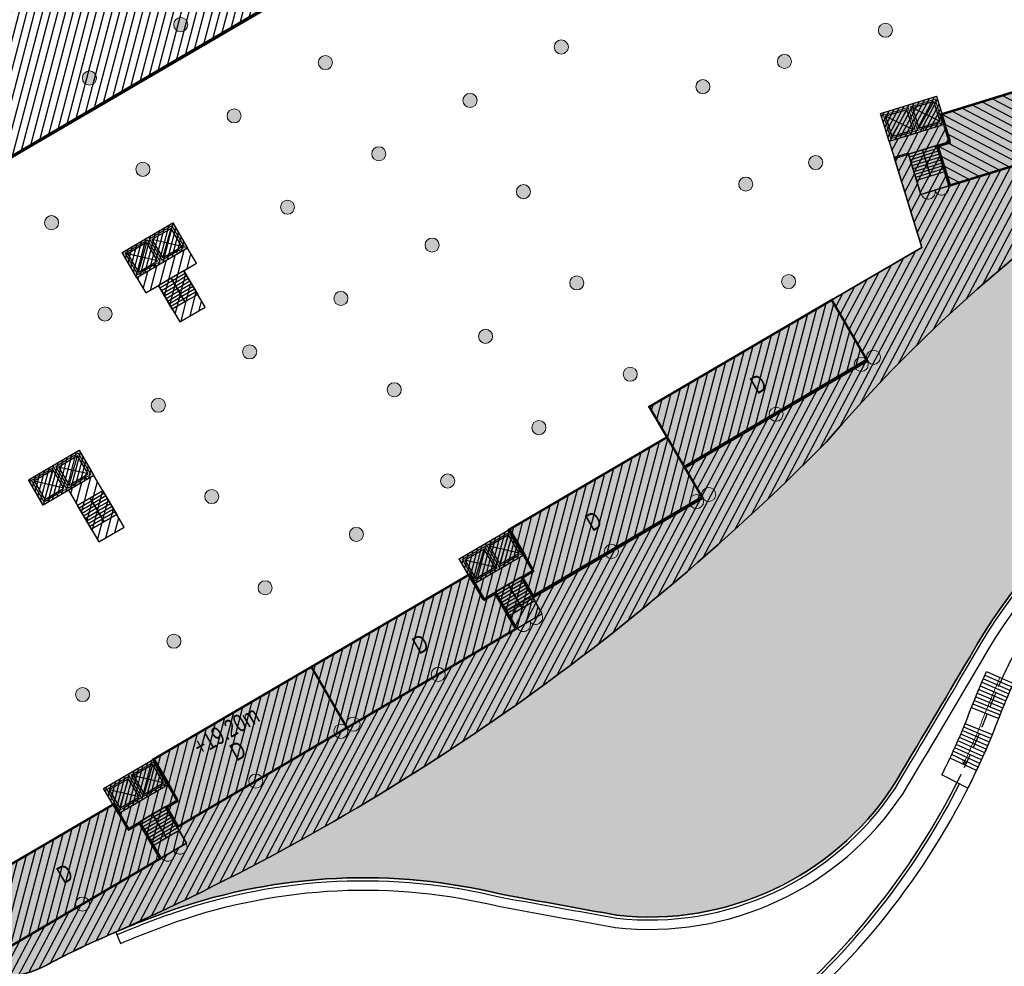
# Model space of a CAD drawing. Header units: millimetres. Extents: x -1402 to -179, y -280 to 6164.
# Tile 79 of 212: x -730 to -646, y 1825 to 1905. Entities that reach past the tile are written whole.
import ezdxf

# ---------------------------------------------------------------- set-up
doc = ezdxf.new("R2010")
doc.units = ezdxf.units.MM
doc.linetypes.add('AJN-Projection', pattern=[0.375, 0.25, -0.125])
doc.layers.get('0').update_dxf_attribs({"linetype": 'CONTINUOUS'})
for name, color, linetype, lineweight in [('AJN-2-POT 120', 2, 'CONTINUOUS', 20), ('AJN-2-SBT-C', 2, 'CONTINUOUS', 20), ('AJN-5-ASC-C', 230, 'CONTINUOUS', 30), ('AJN-7-500-A', 10, 'CONTINUOUS', 18), ('AJN-8-252-H', 252, 'CONTINUOUS', 20)]:
    doc.layers.add(name, color=color, linetype=linetype, lineweight=lineweight)
for name, color, linetype, true_color in [('AJN-2-SBT-H', 7, 'CONTINUOUS', 0x6e6e6e), ('AJN-9-SRF-MARINHORIZON-CIRCULATION 50 %', 7, 'CONTINUOUS', 0xff80ff), ('AJN-9-SRF-MARINHORIZON-CIRUCLATION 100 %', 7, 'CONTINUOUS', 0xd100d1), ('AJN-9-SRF-MARINHORIZON-HOUSING DUPLEX', 7, 'CONTINUOUS', 0x96cd7e), ('AJN-9-SRF-MARINHORIZON-SERVICE', 7, 'CONTINUOUS', 0x645418), ('AJN-9-SRF-MARINHORIZON-TERRACE 50%', 7, 'CONTINUOUS', 0xf8d731)]:
    doc.layers.add(name, color=color, linetype=linetype, true_color=true_color)
for name, color, linetype in [('AJN-2-SBT-P', 251, 'AJN-Projection'), ('AJN-2-SBT-V', 51, 'CONTINUOUS'), ('AJN-3-MEX-V', 141, 'CONTINUOUS'), ('AJN-8-251-H', 251, 'CONTINUOUS'), ('AJN-8-254-H', 254, 'CONTINUOUS')]:
    doc.layers.add(name, color=color, linetype=linetype)
doc.layers.add('AJN-6-Etang', color=7, linetype='CONTINUOUS', lineweight=15, true_color=0x46a499)
doc.styles.get("Standard").update_dxf_attribs({"font": 'rs.shx', "bigfont": 'hztxt.shx'})

# ---------------------------------------------------------------- blocks, each defined once
blk = doc.blocks.new('1.20diam')
at = {"layer": 'AJN-2-SBT-H'}
h = blk.add_hatch(color=256, dxfattribs=at)
h.dxf.hatch_style = 1
edge = h.paths.add_edge_path()
edge.add_arc((0, 0), 0.6, 0, 360)
at = {"layer": 'AJN-2-POT 120', "linetype": 'Continuous'}
blk.add_circle((0, 0), 0.6, dxfattribs=at)
blk = doc.blocks.new('ESCALIER COURBE')
at = {"layer": 'AJN-8-251-H', "linetype": 'Continuous'}
for p, q in [((-2.526190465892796, 0.9008808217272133), (-0.62480087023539, -0.7224644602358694)), ((-2.309378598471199, 1.153708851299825), (-0.415090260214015, -0.477917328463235)), ((-2.091465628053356, 1.405588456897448), (-0.2043146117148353, -0.2342875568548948)), ((-1.872455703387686, 1.656514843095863), (0.007522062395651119, 0.008420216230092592)), ((-3.169978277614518, 0.1367544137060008), (-1.247502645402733, -1.461563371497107)), ((-2.956494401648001, 0.3923987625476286), (-1.041011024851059, -1.214292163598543)), ((-2.741897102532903, 0.647109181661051), (-0.8334424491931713, -0.9679242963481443)), ((-3.800957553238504, -0.6379605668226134), (-1.858627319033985, -2.210246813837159)), ((-3.590847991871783, -0.3795556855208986), (-1.6553966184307, -1.960301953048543)), ((-3.382344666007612, -0.1198189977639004), (-1.452913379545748, -1.709733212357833)), ((-4.009937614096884, -0.8972797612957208), (-2.060765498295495, -2.461076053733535)), ((-3.205460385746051, -3.89750844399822), (-5.125533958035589, -2.296472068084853)), ((-2.993377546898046, -3.641805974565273), (-4.921807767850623, -2.050844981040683)), ((-4.067092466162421, -4.909109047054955), (-5.953215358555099, -3.268212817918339)), ((-3.849701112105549, -4.657904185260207), (-5.744389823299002, -3.02690612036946)), ((-3.633628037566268, -4.405564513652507), (-5.536830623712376, -2.78450932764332)), ((-3.418879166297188, -4.152096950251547), (-5.330543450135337, -2.541029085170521)), ((-4.727116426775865, -5.655846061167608), (-6.587232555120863, -3.985526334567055)), ((-4.505806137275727, -5.408086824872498), (-6.374642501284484, -3.747529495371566)), ((-4.285796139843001, -5.159172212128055), (-6.163301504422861, -3.508422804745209)), ((-5.173613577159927, -6.147871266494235), (-7.016136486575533, -4.45816439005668)), ((-4.949720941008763, -5.902443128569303), (-6.801065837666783, -4.222406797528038)), ((-6.312182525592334, -7.357243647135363), (-8.109842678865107, -5.619884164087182))]:
    blk.add_line(p, q, dxfattribs=at)
at = {"layer": 'AJN-8-251-H', "linetype": 'Continuous', "flags": 128}
for points in [[(-4.012698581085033, -0.8950646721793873, -0.01090874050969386), (-1.872455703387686, 1.656514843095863)], [(-2.06270429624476, -2.459520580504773, -0.01087050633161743), (-2.273736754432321e-13, 0, -6.100320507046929e-05), (0.007522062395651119, 0.008420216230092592)]]:
    blk.add_lwpolyline(points, format="xyb", dxfattribs=at)
at = {"layer": 'AJN-8-251-H', "linetype": 'Continuous'}
for points in [[(-8.109842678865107, -5.619884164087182, 0.01963747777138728), (-4.921807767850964, -2.050844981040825, -0.004816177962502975), (-4.012698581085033, -0.8950646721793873, -0.004816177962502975)], [(-6.312182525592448, -7.357243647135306, 0.01980274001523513), (-2.966707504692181, -3.609457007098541, -0.004953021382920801), (-2.06270429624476, -2.459520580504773, -0.004953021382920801)]]:
    blk.add_lwpolyline(points, format="xyb", dxfattribs=at)
at = {"layer": 'AJN-8-252-H', "flags": 128}
blk.add_lwpolyline([(-6.094875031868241, -5.303017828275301, 0.01317423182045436), (-3.944375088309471, -2.830298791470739, -0.01579367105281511), (-0.932506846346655, 0.8325026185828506)], format="xyb", dxfattribs=at)
blk.add_lwpolyline([(-5.716615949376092, -5.172940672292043), (-6.094875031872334, -5.303017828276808), (-6.018395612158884, -4.910397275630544)], dxfattribs=at)
blk = doc.blocks.new('POT 2X1.2')
at = {"layer": 'AJN-2-POT 120', "linetype": 'Continuous', "rotation": 321.8181818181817}
for p in [(-0.6000000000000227, 0), (0.5999999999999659, 0)]:
    blk.add_blockref('1.20diam', p, dxfattribs=at)
blk = doc.blocks.new('A$C031E58AA')
at = {"layer": 'AJN-2-SBT-H'}
h = blk.add_hatch(color=256, dxfattribs=at)
h.dxf.hatch_style = 1
h.paths.add_polyline_path([(-0.6, 0, 1), (0.6, 0)])
at = {"layer": 'AJN-2-POT 120', "linetype": 'Continuous'}
blk.add_line((0.6000000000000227, 0), (-0.6000000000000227, 0), dxfattribs=at)
blk.add_arc((0, 7.73070496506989e-12), 0.6, 180.0000000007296, 359.9999999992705, dxfattribs=at)
blk = doc.blocks.new('A$C4C7835BE')
for p in [(-0.6000000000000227, 0), (0.6000000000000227, 0)]:
    blk.add_blockref('A$C031E58AA', p)
blk = doc.blocks.new('A$C46E24FA1')
at = {"layer": 'AJN-2-SBT-V', "linetype": 'Continuous'}
for p, q in [((-2.273736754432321e-13, 2.340000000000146), (1.249999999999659, 2.340000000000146)), ((0, 0), (0, 2.3400000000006)), ((-3.410605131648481e-13, 2.079999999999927), (1.249999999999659, 2.079999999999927)), ((-2.273736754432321e-13, 1.819999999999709), (1.249999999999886, 1.820000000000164)), ((1.250000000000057, 2.3400000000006), (1.250000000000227, 0)), ((-1.13686837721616e-13, 1.559999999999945), (1.249999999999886, 1.559999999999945)), ((0, 1.299999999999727), (1.25, 1.300000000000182)), ((0, 1.039999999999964), (1.250000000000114, 1.039999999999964)), ((0, 0.7799999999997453), (1.249999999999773, 0.7800000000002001)), ((0, 0.5199999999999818), (1.25, 0.5199999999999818)), ((-1.13686837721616e-13, 0.2600000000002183), (1.25, 0.2600000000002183)), ((0, 0), (1.250000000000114, 0))]:
    blk.add_line(p, q, dxfattribs=at)
blk = doc.blocks.new('A$C7BA06BBA')
at = {"layer": 'AJN-2-SBT-H'}
h = blk.add_hatch(color=256, dxfattribs=at)
h.dxf.hatch_style = 1
h.paths.add_polyline_path([(-4.299999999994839, -2.499999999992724), (-4.299999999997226, -2.299999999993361), (-4.799999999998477, -2.299999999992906), (-4.799999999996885, -0.1999999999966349), (-2.599999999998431, -0.1999999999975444), (-2.599999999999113, -2.29999999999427), (-3.099999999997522, -2.299999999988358), (-3.099999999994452, -2.499999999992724), (-1.899999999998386, -2.499999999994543), (-1.900000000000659, -2.299999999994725), (-2.40000000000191, -2.299999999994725), (-2.400000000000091, -0.1999999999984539), (-0.2000000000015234, -0.1999999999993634), (-0.2000000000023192, -2.299999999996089), (-0.7000000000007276, -2.299999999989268), (-0.6999999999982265, -2.499999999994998), (-7.958078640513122e-13, -2.499999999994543), (0, 0), (-4.999999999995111, 1.818989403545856e-12), (-4.999999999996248, -2.499999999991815)])
at = {"layer": 'AJN-9-SRF-MARINHORIZON-CIRCULATION 50 %'}
h = blk.add_hatch(dxfattribs=at)
h.set_pattern_fill('ANSI31', color=256, scale=0.2, angle=342.8336973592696)
h.set_pattern_definition([(44.9999999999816, (4349.835152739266, -2587.403389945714), (-0.4490128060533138, 0.4490128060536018), [])])
h.paths.add_polyline_path([(-5.229594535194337e-12, -2.499999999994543), (-2.500000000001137, -2.499999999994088), (-2.500000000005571, -7.589999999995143), (-2.955857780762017e-12, -7.589999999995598)])
at = {"layer": 'AJN-9-SRF-MARINHORIZON-CIRUCLATION 100 %'}
h = blk.add_hatch(dxfattribs=at)
h.set_pattern_fill('ANSI31', color=256, scale=0.1, angle=342.8336973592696)
h.set_pattern_definition([(44.9999999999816, (4291.917990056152, -2579.573389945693), (-0.224506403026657, 0.224506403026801), [])])
h.paths.add_polyline_path([(-4.999999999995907, 2.728484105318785e-12), (-4.999999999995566, -2.499999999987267), (-2.501110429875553e-12, -2.499999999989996), (-9.094947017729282e-13, 4.547473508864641e-13)])
at = {"layer": 'AJN-2-SBT-C', "flags": 128}
blk.add_lwpolyline([(-3.099999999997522, -2.299999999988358), (-3.099999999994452, -2.499999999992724), (-1.899999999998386, -2.499999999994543), (-1.900000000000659, -2.299999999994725), (-2.40000000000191, -2.299999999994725), (-2.400000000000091, -0.1999999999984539), (-0.2000000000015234, -0.1999999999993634), (-0.2000000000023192, -2.299999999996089), (-0.7000000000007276, -2.299999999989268), (-0.6999999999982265, -2.499999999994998), (-7.958078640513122e-13, -2.499999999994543), (0, 0), (-4.999999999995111, 1.818989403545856e-12), (-4.999999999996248, -2.499999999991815), (-4.299999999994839, -2.499999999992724), (-4.299999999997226, -2.299999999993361), (-4.799999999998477, -2.299999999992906), (-4.799999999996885, -0.1999999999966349), (-2.599999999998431, -0.1999999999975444), (-2.599999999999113, -2.29999999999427)], close=True, dxfattribs=at)
at = {"layer": 'AJN-2-SBT-V'}
for p, q in [((-3.099999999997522, -2.299999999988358), (-4.299999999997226, -2.299999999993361)), ((-0.7000000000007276, -2.299999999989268), (-1.900000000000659, -2.299999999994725))]:
    blk.add_line(p, q, dxfattribs=at)
at = {"layer": 'AJN-2-SBT-V', "flags": 128}
blk.add_lwpolyline([(-2.500000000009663, -6.339999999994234), (-2.500000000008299, -7.589999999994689), (-8.412825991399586e-12, -7.589999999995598), (-7.958078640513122e-12, -6.339999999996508)], close=True, dxfattribs=at)
at = {"layer": 'AJN-5-ASC-C'}
for p, q in [((-2.74999999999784, -2.149999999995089), (-4.649999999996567, -0.3499999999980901)), ((-4.649999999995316, -2.149999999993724), (-2.749999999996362, -0.3499999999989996)), ((-0.3500000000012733, -2.149999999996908), (-2.25, -0.3499999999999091)), ((-2.249999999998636, -2.149999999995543), (-0.3499999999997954, -0.3500000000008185))]:
    blk.add_line(p, q, dxfattribs=at)
for points in [[(-2.74999999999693, -2.149999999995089), (-2.749999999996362, -0.3499999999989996), (-4.649999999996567, -0.3499999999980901), (-4.649999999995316, -2.149999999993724)], [(-0.3499999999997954, -2.149999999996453), (-0.3499999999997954, -0.3500000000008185), (-2.25, -0.3499999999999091), (-2.249999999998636, -2.149999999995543)]]:
    blk.add_lwpolyline(points, close=True, dxfattribs=at)
at = {"layer": 'AJN-9-SRF-MARINHORIZON-CIRCULATION 50 %'}
blk.add_lwpolyline([(-2.500000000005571, -7.589999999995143), (-2.955857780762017e-12, -7.589999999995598), (-5.229594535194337e-12, -2.499999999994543), (-2.500000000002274, -2.499999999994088), (-2.500000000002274, -2.499999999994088), (-2.500000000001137, -2.499999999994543)], close=True, dxfattribs=at)
at = {"layer": 'AJN-9-SRF-MARINHORIZON-CIRUCLATION 100 %'}
blk.add_lwpolyline([(-4.999999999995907, 2.728484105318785e-12), (-9.094947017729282e-13, 4.547473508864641e-13), (-2.501110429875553e-12, -2.499999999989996), (-4.999999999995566, -2.499999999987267)], close=True, dxfattribs=at)
at = {"linetype": 'Continuous', "rotation": 179.9999999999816}
for p in [(-1.250000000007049, -3.999999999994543), (-7.275957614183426e-12, -3.999999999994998)]:
    blk.add_blockref('A$C46E24FA1', p, dxfattribs=at)
blk = doc.blocks.new('A$C122A62CA')
at = {"layer": 'AJN-2-SBT-H'}
h = blk.add_hatch(color=256, dxfattribs=at)
h.dxf.hatch_style = 1
h.paths.add_polyline_path([(-1.250000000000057, -4.799999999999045), (1.249999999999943, -4.799999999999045), (1.249999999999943, 2.273736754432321e-13), (-1.249999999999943, -2.273736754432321e-13)])
h.paths.add_polyline_path([(1.050000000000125, -4.599999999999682), (1.050000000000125, -2.499999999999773), (-1.050000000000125, -2.499999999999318), (-1.050000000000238, -4.599999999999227)], flags=16)
h.paths.add_polyline_path([(1.050000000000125, -2.299999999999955), (-1.050000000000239, -2.2999999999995), (-1.050000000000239, -0.1999999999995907), (1.050000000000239, -0.2000000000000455)], flags=16)
at = {"layer": 'AJN-9-SRF-MARINHORIZON-CIRUCLATION 100 %'}
h = blk.add_hatch(dxfattribs=at)
h.set_pattern_fill('ANSI31', color=256, scale=0.1, angle=342.8336973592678)
h.set_pattern_definition([(44.99999999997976, (4295.667990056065, -2579.573389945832), (-0.2245064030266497, 0.2245064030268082), [])])
h.paths.add_polyline_path([(1.249999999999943, -4.799999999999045), (1.249999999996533, -6.822320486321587e-13), (-1.250000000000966, 6.821210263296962e-13), (-1.250000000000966, -4.799999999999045)])
at = {"layer": 'AJN-2-SBT-C', "flags": 128}
for points in [[(-1.249999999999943, -2.273736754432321e-13), (1.249999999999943, 2.273736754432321e-13), (1.249999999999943, -4.799999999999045), (-1.250000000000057, -4.799999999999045)], [(-1.050000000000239, -0.1999999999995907), (-1.050000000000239, -2.2999999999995), (1.050000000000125, -2.299999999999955), (1.050000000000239, -0.2000000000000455)], [(1.050000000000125, -4.599999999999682), (1.050000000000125, -2.499999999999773), (-1.050000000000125, -2.499999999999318), (-1.050000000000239, -4.599999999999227)]]:
    blk.add_lwpolyline(points, close=True, dxfattribs=at)
at = {"layer": 'AJN-5-ASC-C'}
for p, q in [((-0.9000000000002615, -0.3499999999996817), (0.9000000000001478, -2.149999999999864)), ((-0.9000000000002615, -2.149999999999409), (0.9000000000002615, -0.3500000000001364)), ((-0.9000000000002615, -4.449999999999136), (0.9000000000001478, -2.649999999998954)), ((-0.9000000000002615, -2.649999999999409), (0.9000000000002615, -4.449999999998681))]:
    blk.add_line(p, q, dxfattribs=at)
for points in [[(-0.9000000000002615, -0.3499999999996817), (-0.9000000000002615, -2.149999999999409), (0.9000000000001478, -2.149999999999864), (0.9000000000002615, -0.3500000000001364)], [(-0.9000000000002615, -4.449999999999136), (-0.9000000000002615, -2.649999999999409), (0.9000000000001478, -2.649999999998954), (0.9000000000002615, -4.449999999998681)]]:
    blk.add_lwpolyline(points, close=True, dxfattribs=at)
at = {"layer": 'AJN-9-SRF-MARINHORIZON-CIRUCLATION 100 %'}
blk.add_lwpolyline([(-1.250000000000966, 6.821210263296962e-13), (1.249999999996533, -6.821210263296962e-13), (1.249999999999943, -4.799999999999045), (-1.250000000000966, -4.799999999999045)], close=True, dxfattribs=at)
blk = doc.blocks.new('A$C70550064')
at = {"layer": 'AJN-2-SBT-H'}
h = blk.add_hatch(color=256, dxfattribs=at)
h.dxf.hatch_style = 1
edge = h.paths.add_edge_path()
edge.add_arc((-64.42105186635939, -366.7817871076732), 386.5000000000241, 81.59850729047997, 87.70591755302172, ccw=False)
edge.add_line((-7.949999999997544, 15.57049848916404), (-7.949999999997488, -0.3999999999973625))
edge.add_line((-7.949999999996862, -0.3999999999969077), (-7.449999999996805, -0.3999999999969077))
edge.add_line((-7.449999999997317, -0.3999999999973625), (-7.44999999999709, 16.00183225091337))
edge.add_arc((-64.42105186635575, -366.7817871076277), 386.9999999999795, 81.53460655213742, 87.78296594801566)
edge.add_line((-49.44999999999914, 19.92852773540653), (-49.44999999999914, -0.3999999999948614))
edge.add_line((-49.44999999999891, -0.399999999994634), (-48.95000000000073, -0.399999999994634))
edge.add_line((-48.9500000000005, -0.3999999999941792), (-48.94999999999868, 19.40844652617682))
at = {"layer": 'AJN-2-SBT-C', "linetype": 'Continuous', "flags": 128}
blk.add_lwpolyline([(-48.94999999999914, 19.4084465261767, -0.02665491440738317), (-7.949999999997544, 15.57049848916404), (-7.949999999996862, -0.3999999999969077), (-7.449999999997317, -0.3999999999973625), (-7.449999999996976, 16.00183225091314, 0.02727036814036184), (-49.44999999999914, 19.92852773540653), (-49.44999999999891, -0.399999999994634), (-48.9500000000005, -0.3999999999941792)], format="xyb", close=True, dxfattribs=at)
at = {"layer": 'AJN-3-MEX-V', "color": 132, "linetype": 'Continuous', "const_width": 0.2, "flags": 128}
blk.add_lwpolyline([(-7.949999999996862, -0.2999999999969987), (-7.949999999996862, -0.2999999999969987), (-48.95000000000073, -0.2999999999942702)], dxfattribs=at)
at = {"rotation": 359.9999999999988}
for p in [(-37.4499999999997, 15.99999999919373), (-19.44999999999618, 13.4999999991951)]:
    blk.add_blockref('A$C122A62CA', p, dxfattribs=at)
at = {"layer": 'AJN-2-POT 120', "linetype": 'Continuous', "rotation": 291.492555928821}
for p in [(-46.44999999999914, 11.10000000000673), (-28.44999999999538, 11.09999999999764), (-10.44999999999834, 11.09999999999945), (-46.44999999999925, 2.100000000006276), (-37.44999999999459, 2.099999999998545), (-28.44999999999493, 2.099999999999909), (-19.44999999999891, 2.099999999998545), (-10.44999999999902, 2.09999999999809)]:
    blk.add_blockref('1.20diam', p, dxfattribs=at)
blk = doc.blocks.new('A$C35AE3923')
at = {"layer": 'AJN-9-SRF-MARINHORIZON-HOUSING DUPLEX'}
h = blk.add_hatch(dxfattribs=at)
h.set_pattern_fill('ANSI31', color=256, scale=0.2)
h.set_pattern_definition([(45, (502.577697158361, -2534.103928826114), (-0.4490128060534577, 0.4490128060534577), [])])
h.paths.add_polyline_path([(0, 0), (0, 6), (-15.6000000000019, 5.999999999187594), (-15.60000000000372, 1.899999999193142), (-16.64999999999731, 1.899999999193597), (-16.64999999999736, 0)])
at = {"layer": 'AJN-2-SBT-C', "const_width": 0.2, "flags": 128}
blk.add_lwpolyline([(0, 6), (-15.6000000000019, 5.999999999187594), (-15.60000000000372, 1.899999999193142), (-16.64999999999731, 1.899999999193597), (-16.64999999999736, 0), (0, 0)], close=True, dxfattribs=at)
at = {"layer": 'AJN-7-500-A', "insert": (-8.999999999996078, 2.999999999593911), "char_height": 1.5, "attachment_point": 5, "rotation": 359.9999999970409}
blk.add_mtext_dynamic_manual_height_columns('{\\fSwis721 LtCn BT|b0|i0|c0|p34;D}', width=58.7580560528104, gutter_width=35.69431197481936, heights=[0], dxfattribs=at)
blk = doc.blocks.new('A$C01C72F12')
at = {"layer": 'AJN-9-SRF-MARINHORIZON-HOUSING DUPLEX'}
h = blk.add_hatch(dxfattribs=at)
h.set_pattern_fill('ANSI31', color=256, scale=0.2)
h.set_pattern_definition([(45, (521.8053943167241, -4467.167857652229), (-0.4490128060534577, 0.4490128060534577), [])])
h.paths.add_polyline_path([(16.64999999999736, 0), (16.64999999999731, 3.489999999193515), (15.60000000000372, 3.48999999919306), (15.6000000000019, 5.999999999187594), (0, 6), (0, 0)])
at = {"layer": 'AJN-2-SBT-C', "const_width": 0.2, "flags": 128}
blk.add_lwpolyline([(0, 6), (15.6000000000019, 5.999999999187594), (15.60000000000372, 3.48999999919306), (16.64999999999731, 3.489999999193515), (16.64999999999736, 0), (0, 0)], close=True, dxfattribs=at)
at = {"layer": 'AJN-7-500-A', "insert": (9.00000000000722, 2.999999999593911), "char_height": 1.5, "attachment_point": 5, "rotation": 359.9999999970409}
blk.add_mtext_dynamic_manual_height_columns('{\\fSwis721 LtCn BT|b0|i0|c0|p34;D}', width=58.7580560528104, gutter_width=35.69431197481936, heights=[0], dxfattribs=at)
blk = doc.blocks.new('A$C74AA591F')
at = {"layer": 'AJN-2-SBT-H'}
h = blk.add_hatch(color=256, dxfattribs=at)
h.dxf.hatch_style = 1
h.paths.add_polyline_path([(-1.799999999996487, -2.499999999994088), (-1.799999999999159, -2.299999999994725), (-2.300000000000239, -2.29999999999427), (-2.299999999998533, -0.1999999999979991), (-0.1000000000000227, -0.1999999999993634), (-0.1000000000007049, -2.299999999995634), (-0.5999999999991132, -2.299999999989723), (-0.5999999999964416, -2.499999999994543), (0.600000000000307, -2.499999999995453), (0.5999999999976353, -2.299999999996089), (0.09999999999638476, -2.299999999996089), (0.0999999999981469, -0.1999999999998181), (2.299999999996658, -0.2000000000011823), (2.299999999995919, -2.299999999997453), (1.79999999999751, -2.299999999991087), (1.800000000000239, -2.499999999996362), (2.499999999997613, -2.499999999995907), (2.499999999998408, -1.364242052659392e-12), (-2.499999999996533, 4.547473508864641e-13), (-2.499999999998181, -2.499999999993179)])
at = {"layer": 'AJN-9-SRF-MARINHORIZON-CIRCULATION 50 %'}
h = blk.add_hatch(dxfattribs=at)
h.set_pattern_fill('ANSI31', color=256, scale=0.2, angle=342.8336973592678)
h.set_pattern_definition([(44.99999999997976, (4351.085152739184, -2587.403389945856), (-0.4490128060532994, 0.4490128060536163), [])])
h.paths.add_polyline_path([(1.250000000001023, -3.999999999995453), (2.49999999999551, -3.999999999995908), (2.499999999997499, -2.5), (-2.499999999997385, -2.499999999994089), (-2.499999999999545, -3.999999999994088), (-1.250000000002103, -3.999999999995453), (-1.250000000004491, -7.589999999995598), (1.249999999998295, -7.589999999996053)])
at = {"layer": 'AJN-9-SRF-MARINHORIZON-CIRUCLATION 100 %'}
h = blk.add_hatch(dxfattribs=at)
h.set_pattern_fill('ANSI31', color=256, scale=0.1, angle=342.8336973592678)
h.set_pattern_definition([(44.99999999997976, (4294.417990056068, -2579.573389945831), (-0.2245064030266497, 0.2245064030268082), [])])
h.paths.add_polyline_path([(-2.499999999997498, 1.36413103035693e-12), (-2.499999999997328, -2.499999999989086), (2.499999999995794, -2.499999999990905), (2.499999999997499, -1.364242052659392e-12)])
at = {"layer": 'AJN-2-SBT-C', "flags": 128}
blk.add_lwpolyline([(-0.5999999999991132, -2.299999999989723), (-0.5999999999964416, -2.499999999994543), (0.600000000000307, -2.499999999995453), (0.5999999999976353, -2.299999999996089), (0.09999999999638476, -2.299999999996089), (0.0999999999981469, -0.1999999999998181), (2.299999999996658, -0.2000000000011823), (2.299999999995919, -2.299999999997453), (1.79999999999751, -2.299999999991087), (1.800000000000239, -2.499999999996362), (2.499999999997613, -2.499999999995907), (2.499999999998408, -1.364242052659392e-12), (-2.499999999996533, 4.547473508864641e-13), (-2.499999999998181, -2.499999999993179), (-1.799999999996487, -2.499999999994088), (-1.799999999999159, -2.299999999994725), (-2.300000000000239, -2.29999999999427), (-2.299999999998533, -0.1999999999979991), (-0.1000000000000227, -0.1999999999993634), (-0.1000000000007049, -2.299999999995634)], close=True, dxfattribs=at)
at = {"layer": 'AJN-2-SBT-V'}
for p, q in [((-0.5999999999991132, -2.299999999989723), (-1.799999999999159, -2.299999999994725)), ((1.79999999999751, -2.299999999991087), (0.5999999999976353, -2.299999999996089))]:
    blk.add_line(p, q, dxfattribs=at)
at = {"layer": 'AJN-2-SBT-V', "flags": 128}
for points in [[(2.499999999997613, -2.499999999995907), (-2.499999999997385, -2.499999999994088), (-2.499999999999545, -3.999999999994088), (2.499999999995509, -3.999999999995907)], [(-1.250000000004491, -6.339999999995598), (-1.250000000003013, -7.589999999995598), (1.249999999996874, -7.589999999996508), (1.249999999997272, -6.339999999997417)]]:
    blk.add_lwpolyline(points, close=True, dxfattribs=at)
at = {"layer": 'AJN-5-ASC-C'}
for p, q in [((-0.2499999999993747, -2.149999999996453), (-2.149999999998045, -0.3499999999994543)), ((-2.149999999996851, -2.149999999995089), (-0.2499999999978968, -0.3500000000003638)), ((2.149999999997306, -2.149999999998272), (0.2499999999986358, -0.3500000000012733)), ((0.2499999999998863, -2.149999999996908), (2.149999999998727, -0.3500000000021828))]:
    blk.add_line(p, q, dxfattribs=at)
for points in [[(-0.2499999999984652, -2.149999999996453), (-0.2499999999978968, -0.3500000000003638), (-2.149999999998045, -0.3499999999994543), (-2.149999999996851, -2.149999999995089)], [(2.149999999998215, -2.149999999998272), (2.149999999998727, -0.3500000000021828), (0.2499999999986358, -0.3500000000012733), (0.2499999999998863, -2.149999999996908)]]:
    blk.add_lwpolyline(points, close=True, dxfattribs=at)
at = {"layer": 'AJN-9-SRF-MARINHORIZON-CIRCULATION 50 %'}
blk.add_lwpolyline([(-1.250000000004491, -7.589999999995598), (1.249999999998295, -7.589999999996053), (1.250000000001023, -3.999999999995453), (2.499999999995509, -3.999999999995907), (2.499999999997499, -2.5), (-2.499999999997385, -2.499999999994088), (-2.499999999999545, -3.999999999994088), (-1.250000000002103, -3.999999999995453)], close=True, dxfattribs=at)
at = {"layer": 'AJN-9-SRF-MARINHORIZON-CIRUCLATION 100 %'}
blk.add_lwpolyline([(-2.499999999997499, 1.364242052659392e-12), (2.499999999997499, -1.364242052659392e-12), (2.499999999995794, -2.499999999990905), (-2.499999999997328, -2.499999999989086)], close=True, dxfattribs=at)
at = {"linetype": 'Continuous', "rotation": 179.9999999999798}
for p in [(-1.932676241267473e-12, -3.999999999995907), (1.249999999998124, -3.999999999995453)]:
    blk.add_blockref('A$C46E24FA1', p, dxfattribs=at)
blk = doc.blocks.new('A$C5EFB703C')
at = {"layer": 'AJN-9-SRF-MARINHORIZON-HOUSING DUPLEX'}
h = blk.add_hatch(dxfattribs=at)
h.set_pattern_fill('ANSI31', color=256, scale=0.2)
h.set_pattern_definition([(45, (486.6825661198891, -1004.422062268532), (-0.4490128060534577, 0.4490128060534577), [])])
h.paths.add_polyline_path([(-18, 6), (-18, 0), (0, 0), (0, 6)])
at = {"layer": 'AJN-2-SBT-C', "const_width": 0.2, "flags": 128}
blk.add_lwpolyline([(-18, 6), (0, 6), (0, 0), (-18, 0)], close=True, dxfattribs=at)
at = {"layer": 'AJN-7-500-A', "insert": (-9.000000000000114, 2.999999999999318), "char_height": 1.5, "attachment_point": 5, "rotation": 359.9999999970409}
blk.add_mtext_dynamic_manual_height_columns('{\\fSwis721 LtCn BT|b0|i0|c0|p34;D}', width=58.7580560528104, gutter_width=35.69431197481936, heights=[0], dxfattribs=at)

msp = doc.modelspace()

# ---------------------------------------------------------------- hatches: boundary and pattern name
at = {"layer": 'AJN-6-Etang', "linetype": 'Continuous', "transparency": 33554687}
h = msp.add_hatch(color=256, dxfattribs=at)
h.dxf.hatch_style = 1
h.set_gradient(color1=(181, 223, 247), rotation=200, centered=1, tint=0.800000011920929, name='INVCURVED')
edge = h.paths.add_edge_path()
edge.add_arc((-536.1331980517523, 1849.417541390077), 41.76902211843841, 80.08128101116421, 93.81348574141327, ccw=False)
edge.add_arc((-529.9721789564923, 1884.650621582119), 6.001325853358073, 8.314213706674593, 80.08128101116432, ccw=False)
edge.add_line((-524.0339273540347, 1885.518423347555), (-524.8218382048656, 1890.909992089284))
edge.add_arc((-539.6641874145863, 1888.740966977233), 15.00000000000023, 8.314213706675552, 17.11641258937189)
edge.add_line((-525.3285562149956, 1893.155678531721), (-531.8922719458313, 1914.469643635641))
edge.add_arc((-539.6903833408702, 1946.37856248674), 32.84797776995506, 259.0174260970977, 283.7331395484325, ccw=False)
edge.add_arc((-561.8123215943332, 1784.378913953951), 130.7194739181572, 83.02942774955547, 139.3583344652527)
edge.add_arc((-801.5518826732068, 2008.592369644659), 197.7256147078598, 293.8823795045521, 315.3027358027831, ccw=False)
edge.add_arc((-691.6662761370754, 1757.774338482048), 76.11284403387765, 109.1621766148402, 113.0774477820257, ccw=False)
edge.add_arc((-700.3908612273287, 1782.881288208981), 49.53320314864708, 76.1865285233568, 109.16217663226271, ccw=False)
edge.add_arc((6736.442926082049, 42952.96636338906), 41786.9397942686, 259.764921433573, 259.7784708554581)
edge.add_arc((-676.0644756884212, 1853.926779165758), 24.85499872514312, 263.5898590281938, 326.3375928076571)
edge.add_arc((-2060.139441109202, 2681.808366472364), 1637.60381086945, 329.0722052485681, 329.5217709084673)
edge.add_arc((-607.3271954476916, 1827.944119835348), 47.56153281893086, 102.10276570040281, 150.7305022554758, ccw=False)
edge.add_arc((-545.9599434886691, 1628.331226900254), 256.247943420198, 101.20186661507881, 106.16469985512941, ccw=False)
edge.add_line((-595.7402857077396, 1879.69734640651), (-581.894087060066, 1882.067430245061))
edge.add_arc((-618.1463783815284, 2105.268334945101), 226.1257890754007, 279.2254205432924, 286.4139132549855)
edge.add_arc((-534.1899581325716, 1820.26442650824), 70.98682985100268, 93.8134857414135, 106.41391325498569, ccw=False)
at = {"layer": 'AJN-8-254-H'}
h = msp.add_hatch(color=255, dxfattribs=at)
h.dxf.hatch_style = 1
edge = h.paths.add_edge_path()
edge.add_line((-577.5167865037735, 1924.962925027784), (-578.1070788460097, 1926.873829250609))
edge.add_line((-578.1070788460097, 1926.873829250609), (-623.4910541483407, 1912.854386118))
edge.add_line((-623.4910541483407, 1912.854386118), (-623.0217717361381, 1911.335217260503))
edge.add_line((-623.0217717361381, 1911.335217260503), (-637.8312794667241, 1906.760451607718))
edge.add_line((-637.8312794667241, 1906.760451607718), (-636.3555486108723, 1901.983191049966))
edge.add_line((-636.3555486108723, 1901.983191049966), (-651.1650563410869, 1897.408425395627))
edge.add_line((-651.1650563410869, 1897.408425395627), (-651.6343387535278, 1898.927594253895))
edge.add_line((-651.6343387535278, 1898.927594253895), (-656.4086478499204, 1897.44230887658))
edge.add_line((-656.4086478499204, 1897.44230887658), (-652.895422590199, 1886.069237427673))
edge.add_line((-652.895422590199, 1886.069237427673), (-676.0945145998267, 1872.49885998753))
edge.add_line((-676.0945145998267, 1872.49885998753), (-674.5797734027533, 1869.909350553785))
edge.add_line((-674.5797734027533, 1869.909350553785), (-692.2747545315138, 1859.558619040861))
edge.add_line((-692.2747545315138, 1859.558619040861), (-691.4719416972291, 1858.186179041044))
edge.add_line((-691.4719416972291, 1858.186179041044), (-722.5460548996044, 1840.00928467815))
edge.add_line((-722.5460548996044, 1840.00928467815), (-721.7432420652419, 1838.636844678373))
edge.add_line((-721.7432420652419, 1838.636844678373), (-735.1223741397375, 1830.810681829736))
edge.add_arc((-735.4361959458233, 1850.548579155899), 19.74039196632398, 224.6064079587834, 270.9108949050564, ccw=False)
edge.add_arc((-722.7767510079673, 1854.056911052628), 31.86463938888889, 213.0342114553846, 247.3748419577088)
edge.add_arc((-731.572792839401, 1832.951902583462), 9.000000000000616, 247.3748419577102, 297.9607097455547)
edge.add_arc((-691.6662761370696, 1757.774338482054), 76.1128440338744, 113.07744778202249, 117.96070974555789, ccw=False)
edge.add_arc((-801.5518826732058, 2008.592369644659), 197.7256147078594, 293.8823795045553, 315.3027358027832)
edge.add_arc((-561.8123215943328, 1784.378913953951), 130.7194739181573, 83.02942774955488, 139.3583344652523, ccw=False)
edge.add_arc((-539.6903833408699, 1946.378562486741), 32.84797776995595, 259.0174260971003, 283.7331395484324)
edge.add_line((-531.8922719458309, 1914.469643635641), (-534.4543508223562, 1922.789335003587))
edge.add_arc((-546.2312466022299, 1919.162597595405), 12.32268227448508, 17.11640393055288, 63.91805595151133)
edge.add_line((-540.8135035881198, 1930.230413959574), (-558.6068007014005, 1924.733933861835))
edge.add_line((-558.6068007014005, 1924.733933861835), (-560.3186484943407, 1930.27555610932))
edge.add_line((-560.3186484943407, 1930.27555610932), (-577.5167865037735, 1924.962925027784))
at = {"layer": 'AJN-9-SRF-MARINHORIZON-SERVICE'}
h = msp.add_hatch(dxfattribs=at)
h.set_pattern_fill('ANSI31', color=256, scale=0.2)
h.set_pattern_definition([(75.32562588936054, (-694.4212781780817, -638.7694366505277), (-0.6142870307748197, 0.1608615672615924), [])])
h.paths.add_polyline_path([(-704.8661222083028, 1927.626659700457, 0.02727036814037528), (-743.1018967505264, 1909.809687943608), (-732.8377439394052, 1892.262716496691), (-696.5846118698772, 1913.469093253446)])
h.paths.add_polyline_path([(-715.2418782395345, 1919.122314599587), (-713.0839537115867, 1920.384598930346), (-710.6603677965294, 1916.241383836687), (-712.8182923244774, 1914.979099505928)], flags=16)
h.paths.add_polyline_path([(-727.3587259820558, 1909.138227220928), (-729.516650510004, 1907.875942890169), (-731.9402364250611, 1912.019157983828), (-729.782311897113, 1913.281442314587)], flags=16)
at = {"layer": 'AJN-9-SRF-MARINHORIZON-TERRACE 50%', "true_color": 0xf8d731, "transparency": 33554559}
h = msp.add_hatch(dxfattribs=at)
h.set_pattern_fill('ANSI31', color=40, scale=0.2)
h.set_pattern_definition([(62.16630264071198, (-675.2100222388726, 136.2834458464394), (-0.5615346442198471, 0.2964858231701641), [])])
h.paths.add_polyline_path([(-636.0604024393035, 1901.027738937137), (-634.5846715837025, 1896.250478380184), (-652.9771247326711, 1890.568914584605), (-654.0603111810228, 1894.075423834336), (-655.2546263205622, 1893.706491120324), (-652.895422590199, 1886.069237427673), (-660.5574579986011, 1881.587307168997), (-657.5885652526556, 1876.511868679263), (-673.1256218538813, 1867.423421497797), (-671.61088065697, 1864.833912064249), (-688.3132165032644, 1855.063831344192), (-687.4498140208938, 1853.587810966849), (-716.2796857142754, 1836.723692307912), (-715.4768728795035, 1835.35125230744), (-732.0929043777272, 1825.631684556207), (-731.1170646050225, 1823.963448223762, 0.1097748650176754), (-727.3529990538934, 1825.002478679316, -0.02131047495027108), (-721.5006108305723, 1827.796317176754, 0.09373704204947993), (-661.0019790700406, 1869.519930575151, -0.2508528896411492), (-545.948265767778, 1914.13218980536, 0.07344984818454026), (-536.3590719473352, 1913.699945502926), (-539.6377856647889, 1924.31385227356), (-556.8359236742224, 1919.001221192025), (-558.5477714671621, 1924.54284343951), (-575.7459094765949, 1919.230212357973), (-576.3362018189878, 1921.141116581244), (-593.5343398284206, 1915.828485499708), (-595.3052168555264, 1921.561198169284), (-603.9042858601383, 1918.904882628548), (-602.1334088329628, 1913.172169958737), (-618.1372317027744, 1908.228471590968), (-617.6679492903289, 1906.70930273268)])

# ---------------------------------------------------------------- linework, layer by layer
at = {"layer": 'AJN-2-SBT-P', "ltscale": 5, "flags": 128}
msp.add_lwpolyline([(-767.6830869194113, 1872.148074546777, -0.05121987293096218), (-760.7108442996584, 1864.390733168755, -0.08997890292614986), (-756.5121108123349, 1855.404548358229, 0.02060412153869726), (-755.4064137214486, 1850.675734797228, 0.06468475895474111), (-749.490318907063, 1836.686230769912, 0.03286619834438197), (-732.1687331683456, 1809.756508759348, 0.002338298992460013), (-729.3480626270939, 1806.256450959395, 0.01445521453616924), (-711.1978379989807, 1785.221318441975, 0.08916851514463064), (-704.9170514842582, 1780.425665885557, 0.3184438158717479), (-696.5850652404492, 1781.619676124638, 0.07982005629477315), (-692.9450630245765, 1786.382337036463, -0.007477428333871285), (-687.9677464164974, 1795.317687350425, -0.04115969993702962), (-685.263491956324, 1799.224564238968, -0.02993334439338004), (-663.9580859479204, 1822.205656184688, 0.1132434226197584), (-647.8496234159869, 1844.993567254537, -0.01578281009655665), (-646.0592934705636, 1849.367558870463, -0.02498436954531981), (-643.8799997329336, 1853.561335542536, 0.3128781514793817), (-612.4261998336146, 1840.139733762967, 0.06210957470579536), (-579.2684073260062, 1851.393528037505, -0.07904304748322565), (-540.4176712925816, 1863.328165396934, -0.00945298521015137), (-526.7406037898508, 1864.462102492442, 0.4573830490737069), (-521.7931540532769, 1870.185110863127), (-524.0339273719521, 1885.518423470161), (-524.8218382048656, 1890.909992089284, 0.03842573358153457), (-525.3285562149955, 1893.15567853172), (-534.454351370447, 1922.789336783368, 0.2247122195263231), (-541.5702899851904, 1930.569787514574, -0.2328075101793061), (-548.5503743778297, 1938.441527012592, 0.1068267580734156), (-556.3714938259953, 1955.453928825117), (-560.7691083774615, 1955.453928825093, 0.1422323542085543), (-768.0204055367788, 1895.280947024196)], format="xyb", dxfattribs=at)
at = {"layer": 'AJN-2-SBT-V', "flags": 128}
msp.add_lwpolyline([(-541.4086626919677, 1930.046564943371), (-540.8135035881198, 1930.230413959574, -0.2070975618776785), (-534.4543508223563, 1922.789335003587), (-531.8922719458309, 1914.469643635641, -0.1082626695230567), (-545.9482657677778, 1914.13218980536, 0.2508528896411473), (-661.0019790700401, 1869.519930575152, -0.09373704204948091), (-721.500610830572, 1827.796317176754, 0.02131047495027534), (-727.3529990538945, 1825.002478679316, -0.2243781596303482), (-735.0350987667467, 1824.644530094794, -0.1509708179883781), (-749.4903189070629, 1836.686230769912, 0.2048362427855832), (-735.1223741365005, 1830.810681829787)], format="xyb", dxfattribs=at)
at = {"layer": 'AJN-2-SBT-V'}
msp.add_lwpolyline([(-538.9112035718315, 1891.094080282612, -0.05998985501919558), (-528.9384449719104, 1890.56224623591, -0.3237964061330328), (-524.0339273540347, 1885.518423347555), (-524.8218382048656, 1890.909992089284, 0.03842573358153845), (-525.3285562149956, 1893.155678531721), (-531.8922719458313, 1914.469643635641, -0.1082626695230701), (-545.9482657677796, 1914.13218980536, 0.2508528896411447), (-661.0019790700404, 1869.519930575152, -0.0937370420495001), (-721.5006108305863, 1827.796317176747, -0.01708525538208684), (-716.6497959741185, 1829.670018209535, -0.144884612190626), (-688.5642251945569, 1830.981900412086, 5.912050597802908e-05), (-678.8394075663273, 1829.227169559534, 0.2808412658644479), (-655.3772131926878, 1840.149691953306, 0.00196160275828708), (-648.8165320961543, 1851.197815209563, -0.215421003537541), (-617.2992204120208, 1874.448508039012, -0.02165783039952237), (-595.7402857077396, 1879.69734640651), (-581.894087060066, 1882.067430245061, 0.03137600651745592), (-554.2490190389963, 1888.358215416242, -0.05503520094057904)], format="xyb", close=True, dxfattribs=at)
at = {"layer": 'AJN-2-SBT-V', "flags": 128}
msp.add_lwpolyline([(-660.557457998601, 1881.587307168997), (-652.895422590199, 1886.069237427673), (-655.2546263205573, 1893.706491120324)], dxfattribs=at)
at = {"layer": 'AJN-2-SBT-V', "linetype": 'Continuous', "flags": 128}
msp.add_lwpolyline([(-664.06743493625, 1822.108041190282, 0.09389314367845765), (-649.8988315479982, 1840.516749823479), (-651.192436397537, 1841.171796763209, 0.01963747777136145), (-649.1998099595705, 1845.52277908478, -0.01572574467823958), (-647.3805131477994, 1849.964988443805), (-646.0565730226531, 1849.373500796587, -0.02494982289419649), (-643.879999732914, 1853.561335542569, -0.189197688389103), (-617.2992204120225, 1874.448508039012, 0.2154210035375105), (-648.8165320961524, 1851.197815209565, -0.001961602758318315), (-655.3772131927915, 1840.149691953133, -0.2808412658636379), (-678.839407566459, 1829.227169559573, -5.912050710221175e-05), (-688.5642253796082, 1830.981900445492, 0.1448846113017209), (-716.6497959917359, 1829.670018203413, 0.03840971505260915), (-727.3529990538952, 1825.002478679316, -0.2243781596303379), (-735.0350987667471, 1824.644530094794, -0.150970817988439), (-749.4903189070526, 1836.686230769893, 0.03286619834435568), (-732.1687331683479, 1809.756508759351, 0.00233829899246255), (-729.3480626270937, 1806.256450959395, 0.04253943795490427), (-724.9823251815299, 1803.412189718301, 0.2111097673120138), (-704.9509894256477, 1800.716146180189, 0.100205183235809)], format="xyb", close=True, dxfattribs=at)
at = {"layer": 'AJN-8-251-H', "linetype": 'Continuous'}
msp.add_line((-721.500610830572, 1827.796317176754), (-721.0890370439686, 1826.830342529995), dxfattribs=at)
at = {"layer": 'AJN-8-251-H', "linetype": 'Continuous', "flags": 128}
for points in [[(-721.4026170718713, 1827.566323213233, -0.01708525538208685), (-716.5677351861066, 1829.433869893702, -0.1449250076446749), (-688.6163418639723, 1830.737268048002, 5.921692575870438e-05), (-678.8756057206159, 1828.97966494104, 0.2809951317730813), (-655.1658185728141, 1840.016096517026, 0.001962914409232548), (-648.5997372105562, 1851.073288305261, -0.2154845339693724), (-617.2381446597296, 1874.205920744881, -0.02166131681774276), (-595.6969246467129, 1879.451078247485), (-581.8540072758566, 1881.82066393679, 0.03137600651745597), (-554.1783754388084, 1888.118404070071, -0.05503520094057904), (-538.894576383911, 1890.844633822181, -0.05998985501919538), (-528.9815077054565, 1890.315982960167, -0.3237964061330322), (-524.2812998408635, 1885.482272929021, -0.3237964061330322)], [(-721.0890370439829, 1826.830342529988, -0.01708525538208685), (-716.3051406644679, 1828.678195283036, -0.1450563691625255), (-688.783247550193, 1829.954468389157, 5.952462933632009e-05), (-678.9917090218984, 1828.187698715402, 0.2814724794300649), (-654.4892564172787, 1839.588757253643, 0.001967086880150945), (-647.9059689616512, 1850.674844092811, -0.215691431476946), (-617.0428263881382, 1873.429603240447, -0.03198491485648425), (-585.2005265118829, 1880.494203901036, 0.003869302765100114), (-581.725751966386, 1881.031011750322, 0.03137600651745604), (-553.9523159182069, 1887.351007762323, -0.0550352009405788), (-538.8413693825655, 1890.046405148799, -0.05998985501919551), (-529.1193084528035, 1889.52794047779, -0.3237964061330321), (-525.0728917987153, 1885.366591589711, -0.3237964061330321)], [(-726.9415530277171, 1803.322463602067, 0.01303936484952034), (-725.5052540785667, 1802.501188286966, 0.210806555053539), (-704.6584732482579, 1799.707714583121, 0.1002568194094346), (-663.3870994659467, 1821.307907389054, 0.1140038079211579), (-646.8717869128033, 1844.610640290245, -0.01582437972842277), (-645.1025573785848, 1848.934915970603, -0.02495373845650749), (-642.9740523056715, 1853.030524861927, -0.1891928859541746), (-616.996911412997, 1873.442968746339)], [(-728.6855950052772, 1805.444055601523, 0.03420607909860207), (-725.1068423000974, 1803.195287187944, 0.2110353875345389), (-704.8813427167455, 1800.476043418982, 0.1002175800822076), (-663.9054435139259, 1821.917538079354, 0.09391619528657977), (-649.6757962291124, 1840.403810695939, 0.09391619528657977)]]:
    msp.add_lwpolyline(points, format="xyb", dxfattribs=at)
at = {"layer": 'AJN-9-SRF-MARINHORIZON-SERVICE', "flags": 128}
msp.add_lwpolyline([(-732.8377439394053, 1892.26271649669), (-696.5846118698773, 1913.469093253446), (-704.8661222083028, 1927.626659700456, 0.02727036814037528), (-743.1018967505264, 1909.809687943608)], format="xyb", close=True, dxfattribs=at)
at = {"layer": 'AJN-9-SRF-MARINHORIZON-TERRACE 50%', "color": 40, "true_color": 0xf8d731, "transparency": 33554559, "flags": 128}
msp.add_lwpolyline([(-634.5846715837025, 1896.250478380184), (-652.9771247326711, 1890.568914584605), (-654.0603111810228, 1894.075423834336), (-655.2546263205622, 1893.706491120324), (-652.895422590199, 1886.069237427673), (-660.5574579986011, 1881.587307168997), (-657.5885652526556, 1876.511868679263), (-673.1256218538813, 1867.423421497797), (-671.61088065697, 1864.833912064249), (-688.3132165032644, 1855.063831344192), (-687.4498140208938, 1853.587810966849), (-716.2796857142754, 1836.723692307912), (-715.4768728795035, 1835.35125230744), (-732.0929043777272, 1825.631684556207), (-731.1170646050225, 1823.963448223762, 0.1097748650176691), (-727.3529990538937, 1825.002478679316, -0.02131047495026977), (-721.5006108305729, 1827.796317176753, 0.09373704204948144), (-661.0019790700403, 1869.519930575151, -0.2508528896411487), (-545.9482657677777, 1914.13218980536, 0.0734498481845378)], format="xyb", dxfattribs=at)

# ---------------------------------------------------------------- block references
for name, p, rotation in [('A$C70550064', (-690.3559622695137, 1917.575968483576), 30.32562588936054), ('A$C74AA591F', (-654.0229690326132, 1898.189728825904), 17.16630264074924), ('A$C4C7835BE', (-651.782809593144, 1890.937847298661), 17.1663026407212), ('A$C74AA591F', (-718.8114079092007, 1886.901187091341), 30.3256258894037), ('A$C5EFB703C', (-657.5279756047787, 1876.408288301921), 30.32562588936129), ('A$C35AE3923', (-671.5502910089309, 1864.73033168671), 30.32562588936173), ('A$C7BA06BBA', (-724.6229546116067, 1868.811664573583), 30.32562588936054), ('A$C74AA591F', (-690.1168300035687, 1860.820903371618), 30.32562588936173), ('A$C01C72F12', (-701.8215913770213, 1845.180997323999), 30.32562588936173), ('A$C4C7835BE', (-686.284534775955, 1854.26944450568), 30.32562588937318), ('A$C35AE3923', (-701.8215913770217, 1845.180997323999), 30.32562588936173), ('A$C74AA591F', (-720.3881303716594, 1841.271569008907), 30.32562588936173), ('A$C01C72F12', (-732.092891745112, 1825.631662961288), 30.32562588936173), ('A$C4C7835BE', (-716.5558351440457, 1834.720110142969), 30.32562588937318)]:
    msp.add_blockref(name, p, dxfattribs=dict(rotation=rotation))
at = {"xscale": -1, "rotation": 17.16630264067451}
msp.add_blockref('A$C01C72F12', (-634.5846715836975, 1896.250478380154), dxfattribs=at)
at = {"layer": 'AJN-2-POT 120', "linetype": 'Continuous'}
for p, rotation in [((-655.9856910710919, 1904.543485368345), 321.8181818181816), ((-683.5794301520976, 1903.11944357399), 321.8181818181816), ((-703.660710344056, 1901.799524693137), 321.8181818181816), ((-664.5847600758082, 1901.887169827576), 321.8181818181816), ((-671.5277315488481, 1899.742434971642), 321.8181818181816), ((-691.3479584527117, 1898.575219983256), 321.8181818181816), ((-711.4292386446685, 1897.255301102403), 321.8181818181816), ((-699.1164867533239, 1894.030996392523), 321.8181818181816), ((-661.9284445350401, 1893.288100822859), 321.8181818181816), ((-719.1977669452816, 1892.711077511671), 321.8181818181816), ((-686.8037348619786, 1890.806691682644), 321.8181818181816), ((-667.8795629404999, 1891.44975666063), 321.8181818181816), ((-706.8850150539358, 1889.486772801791), 321.8181818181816), ((-726.9662952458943, 1888.166853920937), 321.8181818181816), ((-694.5722631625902, 1886.262468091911), 321.8181818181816), ((-682.2595112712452, 1883.038163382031), 321.8181818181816), ((-664.2313943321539, 1883.157078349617), 321.8181818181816), ((-702.3407914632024, 1881.718244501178), 321.8181818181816), ((-722.4220716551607, 1880.398325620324), 321.8181818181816), ((-690.0280395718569, 1878.493939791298), 321.8181818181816), ((-710.1093197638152, 1877.174020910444), 321.8181818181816), ((-677.7152876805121, 1875.269635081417), 321.8181818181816), ((-697.7965678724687, 1873.949716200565), 321.8181818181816), ((-717.8778480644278, 1872.629797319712), 321.8181818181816), ((-665.2965039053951, 1871.864064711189), 334.9775050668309), ((-685.4838159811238, 1870.725411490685), 321.8181818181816), ((-693.2523442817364, 1866.181187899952), 321.8181818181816), ((-713.3336244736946, 1864.861269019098), 321.8181818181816), ((-701.0208725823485, 1861.636964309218), 321.8181818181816), ((-679.3188193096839, 1860.186108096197), 321.8181818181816), ((-708.7894008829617, 1857.092740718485), 321.8181818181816), ((-716.5579291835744, 1852.548517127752), 321.8181818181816), ((-694.0530630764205, 1849.725220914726), 321.8181818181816), ((-724.3264574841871, 1848.004293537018), 321.8181818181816), ((-709.5901196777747, 1840.636773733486), 321.8181818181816), ((-724.324363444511, 1830.175886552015), 321.8181818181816)]:
    msp.add_blockref('1.20diam', p, dxfattribs=dict(at, rotation=rotation))
at = {"layer": 'AJN-2-POT 120'}
for p, rotation in [((-657.5279756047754, 1876.408288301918), 30.32562588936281), ((-671.550291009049, 1864.730331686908), 30.32562588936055), ((-701.8215913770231, 1845.180997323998), 30.32562588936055)]:
    msp.add_blockref('POT 2X1.2', p, dxfattribs=dict(at, rotation=rotation))
at = {"layer": 'AJN-2-SBT-V', "rotation": 17.16630264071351}
msp.add_blockref('ESCALIER COURBE', (-645.1025573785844, 1848.934915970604), dxfattribs=at)

# ---------------------------------------------------------------- texts
at = {"layer": 'AJN-7-500-A', "insert": (-711.7107573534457, 1844.262086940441), "char_height": 1.5, "attachment_point": 8, "rotation": 30.32562588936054}
msp.add_mtext_dynamic_manual_height_columns('{\\fSwis721 LtCn BT|b0|i0|c0|p34;+19.20m}', width=11.10498822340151, gutter_width=35.69431197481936, heights=[0], dxfattribs=at)

doc.saveas('drawing.dxf')
